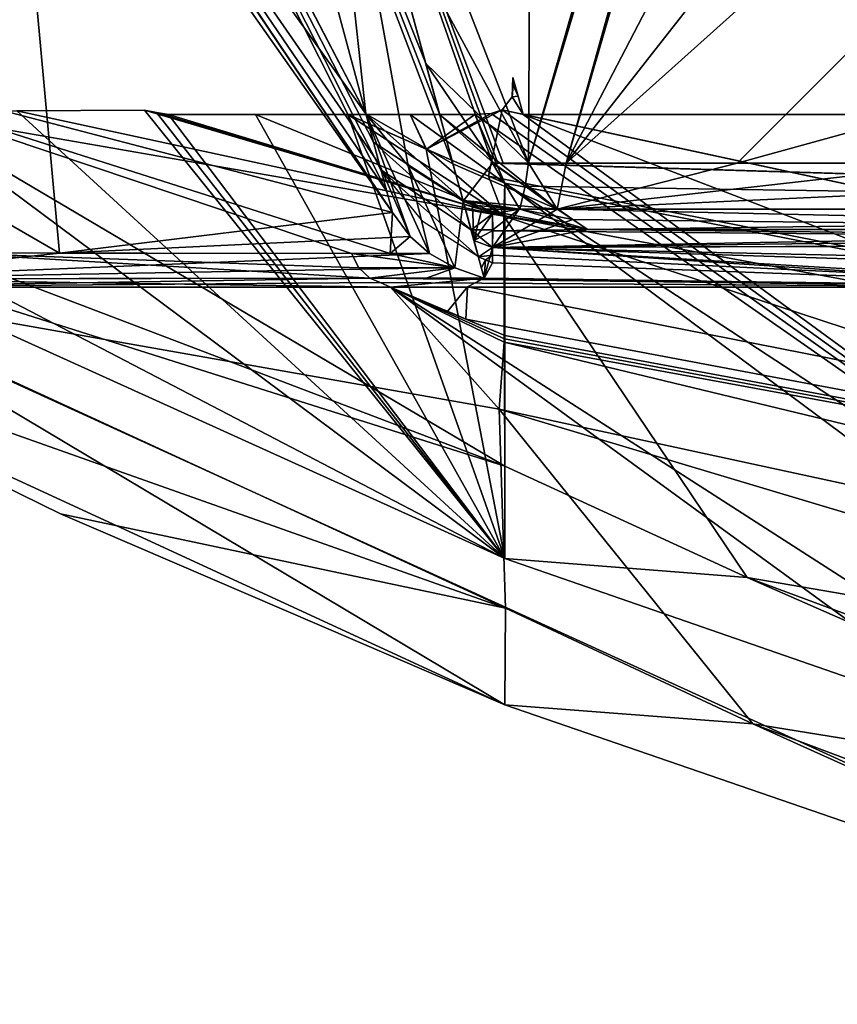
# Model space of a CAD drawing. Header units: millimetres. Extents: x -137 to 239, y -69 to 620.
# Tile 27 of 100: x -84 to -67, y 147 to 167. Entities that reach past the tile are written whole.
import ezdxf

# ---------------------------------------------------------------- set-up
doc = ezdxf.new("R2010")
doc.units = ezdxf.units.MM
doc.header["$LTSCALE"] = 65.185185
for name, color, linetype in [('1221', 7, 'CONTINUOUS'), ('1223', 7, 'CONTINUOUS'), ('582', 7, 'CONTINUOUS'), ('583', 7, 'CONTINUOUS'), ('584', 7, 'CONTINUOUS'), ('585', 7, 'CONTINUOUS'), ('586', 7, 'CONTINUOUS'), ('604', 7, 'CONTINUOUS'), ('605', 7, 'CONTINUOUS'), ('611', 7, 'CONTINUOUS'), ('612', 7, 'CONTINUOUS'), ('613', 7, 'CONTINUOUS'), ('614', 7, 'CONTINUOUS'), ('617', 7, 'CONTINUOUS'), ('637', 7, 'CONTINUOUS'), ('638', 7, 'CONTINUOUS'), ('645', 7, 'CONTINUOUS'), ('646', 7, 'CONTINUOUS'), ('649', 7, 'CONTINUOUS'), ('652', 7, 'CONTINUOUS'), ('653', 7, 'CONTINUOUS'), ('656', 7, 'CONTINUOUS'), ('657', 7, 'CONTINUOUS'), ('658', 7, 'CONTINUOUS'), ('662', 7, 'CONTINUOUS')]:
    doc.layers.add(name, color=color, linetype=linetype)

msp = doc.modelspace()

# ---------------------------------------------------------------- linework, layer by layer
at = {"layer": '1221', "color": 7, "linetype": 'Continuous'}
for points in [[(-87.864, 163.193, -18.163), (-74.306, 158.042, -26.327), (-86.678, 165.346, -35.895), (-87.864, 163.193, -18.163)], [(-86.678, 165.346, 35.895), (-74.309, 156.136, 0.032), (-87.864, 163.193, 18.163), (-86.678, 165.346, 35.895)], [(-86.678, 165.346, -35.895), (-74.326, 163.198, -50.274), (-84.38, 165.374, -41.127), (-86.678, 165.346, -35.895)], [(-84.38, 165.374, 41.127), (-74.309, 156.136, 0.032), (-86.678, 165.346, 35.895), (-84.38, 165.374, 41.127)], [(-74.306, 158.042, -26.327), (-74.326, 163.198, -50.274), (-86.678, 165.346, -35.895), (-74.306, 158.042, -26.327)], [(-84.38, 165.374, -41.127), (-74.326, 163.198, -50.274), (-81.747, 165.39, -46.198), (-84.38, 165.374, -41.127)], [(-81.747, 165.39, 46.198), (-74.309, 156.136, 0.032), (-84.38, 165.374, 41.127), (-81.747, 165.39, 46.198)], [(-81.747, 165.39, -46.198), (-74.326, 163.198, -50.274), (-81.501, 165.344, -46.459), (-81.747, 165.39, -46.198)], [(-81.501, 165.344, 46.459), (-74.309, 156.136, 0.032), (-81.747, 165.39, 46.198), (-81.501, 165.344, 46.459)], [(-81.501, 165.344, -46.459), (-74.326, 163.198, -50.274), (-81.254, 165.298, -46.719), (-81.501, 165.344, -46.459)], [(-81.254, 165.298, 46.719), (-74.309, 156.136, 0.032), (-81.501, 165.344, 46.459), (-81.254, 165.298, 46.719)], [(-81.254, 165.298, -46.719), (-74.326, 163.198, -50.274), (-79.457, 165.298, -49.714), (-81.254, 165.298, -46.719)], [(-79.457, 165.298, 49.714), (-74.309, 156.136, 0.032), (-81.254, 165.298, 46.719), (-79.457, 165.298, 49.714)], [(-79.457, 165.298, -49.714), (-74.326, 163.198, -50.274), (-77.55, 165.298, -52.64), (-79.457, 165.298, -49.714)], [(-77.55, 165.298, 52.64), (-74.309, 156.136, 0.032), (-79.457, 165.298, 49.714), (-77.55, 165.298, 52.64)], [(-77.55, 165.298, -52.64), (-74.326, 163.198, -50.274), (-75.924, 164.581, -52.64), (-77.55, 165.298, -52.64)], [(-75.93, 164.583, 52.64), (-74.309, 156.136, 0.032), (-77.55, 165.298, 52.64), (-75.93, 164.583, 52.64)], [(-74.31, 163.886, 52.64), (-74.309, 156.136, 0.032), (-75.93, 164.583, 52.64), (-74.31, 163.886, 52.64)], [(-75.924, 164.581, -52.64), (-74.326, 163.198, -50.274), (-74.648, 164.03, -52.64), (-75.924, 164.581, -52.64)], [(-74.326, 163.198, -50.274), (-74.31, 163.886, -52.64), (-74.648, 164.03, -52.64), (-74.326, 163.198, -50.274)], [(-88.271, 162.459), (-74.306, 158.042, -26.327), (-87.864, 163.193, -18.163), (-88.271, 162.459)], [(-87.864, 163.193, 18.163), (-74.309, 156.136, 0.032), (-88.271, 162.459), (-87.864, 163.193, 18.163)], [(-74.309, 156.136, 0.032), (-74.306, 158.042, -26.327), (-88.271, 162.459), (-74.309, 156.136, 0.032)]]:
    msp.add_3dface(points, dxfattribs=at)
at = {"layer": '1223', "color": 7, "linetype": 'Continuous'}
for points in [[(-74.141, 166.066, 59.613), (-74.036, 165.678, 58.611), (-74.16, 165.663, 58.409), (-74.141, 166.066, 59.613)], [(-74.139, 165.906, -59.15), (-74.121, 165.991, -59.421), (-74.141, 166.066, -59.613), (-74.139, 165.906, -59.15)], [(-74.139, 165.906, -59.15), (-74.159, 165.667, -58.422), (-74.036, 165.679, -58.614), (-74.139, 165.906, -59.15)], [(-74.121, 165.991, -59.421), (-74.139, 165.906, -59.15), (-74.036, 165.679, -58.614), (-74.121, 165.991, -59.421)], [(-74.159, 165.667, -58.422), (-74.362, 165.393, -57.343), (-73.932, 165.298, -57.611), (-74.159, 165.667, -58.422)], [(-74.16, 165.663, 58.409), (-73.932, 165.298, 57.611), (-74.362, 165.393, 57.343), (-74.16, 165.663, 58.409)], [(-74.036, 165.678, 58.611), (-73.932, 165.298, 57.611), (-74.16, 165.663, 58.409), (-74.036, 165.678, 58.611)], [(-74.036, 165.679, -58.614), (-74.159, 165.667, -58.422), (-73.932, 165.298, -57.611), (-74.036, 165.679, -58.614)], [(-75.93, 164.583, 52.64), (-77.55, 165.298, 52.64), (-76.263, 165.298, 54.488), (-75.93, 164.583, 52.64)], [(-77.55, 165.298, -52.64), (-75.924, 164.581, -52.64), (-76.259, 165.298, -54.494), (-77.55, 165.298, -52.64)], [(-74.31, 163.886, 52.64), (-75.93, 164.583, 52.64), (-76.263, 165.298, 54.488), (-74.31, 163.886, 52.64)], [(-74.93, 165.298, 56.306), (-74.31, 163.886, 52.64), (-76.263, 165.298, 54.488), (-74.93, 165.298, 56.306)], [(-76.259, 165.298, -54.494), (-75.924, 164.581, -52.64), (-74.93, 165.298, -56.306), (-76.259, 165.298, -54.494)], [(-75.924, 164.581, -52.64), (-74.648, 164.03, -52.64), (-74.362, 165.393, -57.343), (-75.924, 164.581, -52.64)], [(-74.592, 165.322, -56.828), (-75.924, 164.581, -52.64), (-74.362, 165.393, -57.343), (-74.592, 165.322, -56.828)], [(-74.93, 165.298, -56.306), (-75.924, 164.581, -52.64), (-74.592, 165.322, -56.828), (-74.93, 165.298, -56.306)], [(-74.591, 165.322, 56.828), (-52.107, 149.359, 16.878), (-74.93, 165.298, 56.306), (-74.591, 165.322, 56.828)], [(-52.107, 149.359, 16.878), (-74.31, 163.886, 52.64), (-74.93, 165.298, 56.306), (-52.107, 149.359, 16.878)], [(-74.362, 165.393, -57.343), (-74.648, 164.03, -52.64), (0, 149.359, -54.773), (-74.362, 165.393, -57.343)], [(-74.362, 165.393, 57.343), (-52.107, 149.359, 16.878), (-74.591, 165.322, 56.828), (-74.362, 165.393, 57.343)], [(-73.932, 165.298, -57.611), (-74.362, 165.393, -57.343), (0, 149.359, -54.773), (-73.932, 165.298, -57.611)], [(-73.932, 165.298, 57.611), (-52.107, 149.359, 16.878), (-74.362, 165.393, 57.343), (-73.932, 165.298, 57.611)], [(-57.431, 165.305, -74.087), (-73.932, 165.298, -57.611), (0, 149.359, -54.773), (-57.431, 165.305, -74.087)], [(-32.336, 149.359, 44.209), (-52.107, 149.359, 16.878), (-73.932, 165.298, 57.611), (-32.336, 149.359, 44.209)], [(-41.233, 165.298, 84.171), (-32.336, 149.359, 44.209), (-73.932, 165.298, 57.611), (-41.233, 165.298, 84.171)], [(-74.648, 164.03, -52.64), (-74.31, 163.886, -52.64), (0, 149.359, -54.773), (-74.648, 164.03, -52.64)], [(-74.31, 163.886, -52.64), (-74.326, 163.198, -50.274), (0, 149.359, -54.773), (-74.31, 163.886, -52.64)], [(-74.309, 156.136, 0.032), (-74.31, 163.886, 52.64), (-54.769, 149.359, -0.573), (-74.309, 156.136, 0.032)], [(-54.769, 149.359, -0.573), (-74.31, 163.886, 52.64), (-52.107, 149.359, 16.878), (-54.769, 149.359, -0.573)], [(-74.326, 163.198, -50.274), (-74.306, 158.042, -26.327), (-69.303, 155.742, -23.973), (-74.326, 163.198, -50.274)], [(0, 149.359, -54.773), (-74.326, 163.198, -50.274), (-32.132, 149.359, -44.357), (0, 149.359, -54.773)], [(-32.132, 149.359, -44.357), (-74.326, 163.198, -50.274), (-69.303, 155.742, -23.973), (-32.132, 149.359, -44.357)], [(-74.306, 158.042, -26.327), (-74.309, 156.136, 0.032), (-69.303, 155.742, -23.973), (-74.306, 158.042, -26.327)], [(-74.309, 156.136, 0.032), (-54.769, 149.359, -0.573), (-69.303, 155.742, -23.973), (-74.309, 156.136, 0.032)], [(-52.083, 149.359, -16.953), (-32.132, 149.359, -44.357), (-69.303, 155.742, -23.973), (-52.083, 149.359, -16.953)], [(-54.769, 149.359, -0.573), (-52.083, 149.359, -16.953), (-69.303, 155.742, -23.973), (-54.769, 149.359, -0.573)]]:
    msp.add_3dface(points, dxfattribs=at)
at = {"layer": '582', "color": 7, "linetype": 'Continuous'}
for points in [[(-62.356, 202.568, -132.486), (-73.819, 164.299, -64.033), (-62.604, 202.608, -132.41), (-62.356, 202.568, -132.486)], [(-62.604, 202.608, -132.41), (-73.819, 164.299, -64.033), (-62.803, 202.579, -132.286), (-62.604, 202.608, -132.41)], [(-62.803, 202.579, -132.286), (-73.819, 164.299, -64.033), (-73.635, 198.609, -122.165), (-62.803, 202.579, -132.286)], [(-73.041, 164.298, -64.916), (-73.819, 164.299, -64.033), (-62.356, 202.568, -132.486), (-73.041, 164.298, -64.916)], [(-62.174, 202.503, -132.505), (-73.041, 164.298, -64.916), (-62.356, 202.568, -132.486), (-62.174, 202.503, -132.505)], [(-61.962, 202.416, -132.514), (-73.041, 164.298, -64.916), (-62.174, 202.503, -132.505), (-61.962, 202.416, -132.514)], [(-54.729, 199.485, -132.65), (-73.041, 164.298, -64.916), (-61.962, 202.416, -132.514), (-54.729, 199.485, -132.65)], [(-47.403, 196.97, -132.805), (-73.041, 164.298, -64.916), (-54.729, 199.485, -132.65), (-47.403, 196.97, -132.805)], [(-73.635, 198.609, -122.165), (-73.819, 164.299, -64.033), (-79.02, 177.659, -88.257), (-73.635, 198.609, -122.165)], [(-39.307, 194.53, -132.82), (-73.041, 164.298, -64.916), (-47.403, 196.97, -132.805), (-39.307, 194.53, -132.82)], [(-69.512, 164.294, -68.67), (-73.041, 164.298, -64.916), (-39.307, 194.53, -132.82), (-69.512, 164.294, -68.67)], [(-13.337, 179.785, -120.567), (-69.512, 164.294, -68.67), (-39.307, 194.53, -132.82), (-13.337, 179.785, -120.567)], [(-64.852, 164.297, -73.095), (-69.512, 164.294, -68.67), (-13.337, 179.785, -120.567), (-64.852, 164.297, -73.095)], [(-79.02, 177.659, -88.257), (-73.819, 164.299, -64.033), (-76.968, 170.123, -74.994), (-79.02, 177.659, -88.257)], [(-76.968, 170.123, -74.994), (-73.819, 164.299, -64.033), (-75.941, 166.353, -67.044), (-76.968, 170.123, -74.994)], [(-73.819, 164.299, -64.033), (-74.541, 164.298, -63.188), (-75.941, 166.353, -67.044), (-73.819, 164.299, -64.033)], [(-75.941, 166.353, -67.044), (-74.541, 164.298, -63.188), (-75.652, 165.293, -64.593), (-75.941, 166.353, -67.044)], [(-74.541, 164.298, -63.188), (-73.231, 163.347, -62.077), (-75.652, 165.293, -64.593), (-74.541, 164.298, -63.188)], [(-75.652, 165.293, -64.593), (-73.231, 163.347, -62.077), (-75.383, 164.282, -62.135), (-75.652, 165.293, -64.593)], [(-75.383, 164.282, -62.135), (-73.231, 163.347, -62.077), (-75.166, 163.523, -60.232), (-75.383, 164.282, -62.135)], [(-73.887, 163.821, -62.633), (-73.231, 163.347, -62.077), (-74.541, 164.298, -63.188), (-73.887, 163.821, -62.633)], [(-75.166, 163.523, -60.232), (-73.231, 163.347, -62.077), (-74.014, 163.347, -61.141), (-75.166, 163.523, -60.232)], [(-75.004, 162.921, -58.658), (-75.166, 163.523, -60.232), (-74.56, 163.253, -60.2), (-75.004, 162.921, -58.658)], [(-74.56, 163.253, -60.2), (-75.166, 163.523, -60.232), (-74.782, 163.347, -60.2), (-74.56, 163.253, -60.2)], [(-74.782, 163.347, -60.2), (-75.166, 163.523, -60.232), (-74.014, 163.347, -61.141), (-74.782, 163.347, -60.2)], [(-74.559, 162.918, -59.216), (-75.004, 162.921, -58.658), (-74.56, 163.253, -60.2), (-74.559, 162.918, -59.216)], [(-74.853, 162.364, -57.16), (-75.004, 162.921, -58.658), (-74.56, 162.556, -58.127), (-74.853, 162.364, -57.16)], [(-74.56, 162.556, -58.127), (-75.004, 162.921, -58.658), (-74.559, 162.918, -59.216), (-74.56, 162.556, -58.127)], [(-74.56, 162.397, -57.643), (-74.853, 162.364, -57.16), (-74.56, 162.556, -58.127), (-74.56, 162.397, -57.643)], [(-74.707, 162.302, -57.16), (-74.853, 162.364, -57.16), (-74.56, 162.397, -57.643), (-74.707, 162.302, -57.16)], [(-74.56, 162.24, -57.16), (-74.707, 162.302, -57.16), (-74.56, 162.397, -57.643), (-74.56, 162.24, -57.16)]]:
    msp.add_3dface(points, dxfattribs=at)
at = {"layer": '583', "color": 7, "linetype": 'Continuous'}
for points in [[(-62.803, 202.579, 132.286), (-73.283, 198.746, 122.533), (-31.561, 164.298, 92.482), (-62.803, 202.579, 132.286)], [(-73.283, 198.746, 122.533), (-82.307, 194.97, 111.975), (-54.901, 164.298, 80.84), (-73.283, 198.746, 122.533)], [(-31.561, 164.298, 92.482), (-73.283, 198.746, 122.533), (-54.901, 164.298, 80.84), (-31.561, 164.298, 92.482)], [(-82.307, 194.97, 111.975), (-83.007, 194.542, 110.903), (-54.901, 164.298, 80.84), (-82.307, 194.97, 111.975)], [(-83.007, 194.542, 110.903), (-83.556, 193.952, 109.715), (-54.901, 164.298, 80.84), (-83.007, 194.542, 110.903)], [(-83.556, 193.952, 109.715), (-78.188, 174.607, 83.229), (-54.901, 164.298, 80.84), (-83.556, 193.952, 109.715)], [(-78.188, 174.607, 83.229), (-75.167, 163.512, 60.2), (-74.564, 164.298, 63.161), (-78.188, 174.607, 83.229)], [(-54.901, 164.298, 80.84), (-78.188, 174.607, 83.229), (-74.34, 164.298, 63.425), (-54.901, 164.298, 80.84)], [(-74.34, 164.298, 63.425), (-78.188, 174.607, 83.229), (-74.452, 164.298, 63.293), (-74.34, 164.298, 63.425)], [(-74.452, 164.298, 63.293), (-78.188, 174.607, 83.229), (-74.564, 164.298, 63.161), (-74.452, 164.298, 63.293)], [(-74.564, 164.298, 63.161), (-75.167, 163.512, 60.2), (-74.001, 163.347, 61.158), (-74.564, 164.298, 63.161)], [(-73.887, 163.821, 62.633), (-74.564, 164.298, 63.161), (-74.001, 163.347, 61.158), (-73.887, 163.821, 62.633)], [(-73.208, 163.347, 62.104), (-73.887, 163.821, 62.633), (-74.001, 163.347, 61.158), (-73.208, 163.347, 62.104)], [(-75.167, 163.512, 60.2), (-74.974, 163.429, 60.2), (-74.001, 163.347, 61.158), (-75.167, 163.512, 60.2)], [(-74.974, 163.429, 60.2), (-74.782, 163.347, 60.2), (-74.001, 163.347, 61.158), (-74.974, 163.429, 60.2)]]:
    msp.add_3dface(points, dxfattribs=at)
at = {"layer": '584', "color": 7, "linetype": 'Continuous'}
for points in [[(-75.167, 163.512, 60.2), (-74.946, 162.702, 58.075), (-74.974, 163.429, 60.2), (-75.167, 163.512, 60.2)], [(-74.974, 163.429, 60.2), (-74.946, 162.702, 58.075), (-74.782, 163.347, 60.2), (-74.974, 163.429, 60.2)], [(-74.782, 163.347, 60.2), (-74.946, 162.702, 58.075), (-74.56, 163.253, 60.2), (-74.782, 163.347, 60.2)], [(-74.56, 163.253, 60.2), (-74.946, 162.702, 58.075), (-74.56, 162.901, 59.164), (-74.56, 163.253, 60.2)], [(-74.56, 162.901, 59.164), (-74.946, 162.702, 58.075), (-74.56, 162.555, 58.126), (-74.56, 162.901, 59.164)], [(-74.946, 162.702, 58.075), (-74.733, 161.922, 55.94), (-74.56, 162.555, 58.126), (-74.946, 162.702, 58.075)], [(-46.335, 162.65, 82.609), (-74.56, 162.555, 58.126), (-38.171, 161.74, 84.81), (-46.335, 162.65, 82.609)], [(-74.56, 162.555, 58.126), (-74.733, 161.922, 55.94), (-62.204, 161.738, 69.136), (-74.56, 162.555, 58.126)], [(-38.171, 161.74, 84.81), (-74.56, 162.555, 58.126), (-48.916, 161.739, 79.1), (-38.171, 161.74, 84.81)], [(-48.916, 161.739, 79.1), (-74.56, 162.555, 58.126), (-62.204, 161.738, 69.136), (-48.916, 161.739, 79.1)], [(-75.932, 161.923, 54.303), (-77.095, 161.923, 52.64), (-62.204, 161.738, 69.136), (-75.932, 161.923, 54.303)], [(-62.204, 161.738, 69.136), (-77.095, 161.923, 52.64), (-76.882, 161.831, 52.64), (-62.204, 161.738, 69.136)], [(-76.67, 161.739, 52.64), (-62.204, 161.738, 69.136), (-76.882, 161.831, 52.64), (-76.67, 161.739, 52.64)], [(-74.733, 161.922, 55.94), (-75.932, 161.923, 54.303), (-62.204, 161.738, 69.136), (-74.733, 161.922, 55.94)]]:
    msp.add_3dface(points, dxfattribs=at)
at = {"layer": '585', "color": 7, "linetype": 'Continuous'}
for points in [[(-74.56, 162.556, -58.127), (-41.67, 162.654, -85.066), (-60.946, 161.738, -70.248), (-74.56, 162.556, -58.127)], [(-74.56, 162.397, -57.643), (-74.56, 162.556, -58.127), (-60.946, 161.738, -70.248), (-74.56, 162.397, -57.643)], [(-74.56, 162.24, -57.16), (-74.56, 162.397, -57.643), (-60.946, 161.738, -70.248), (-74.56, 162.24, -57.16)], [(-74.853, 162.364, -57.16), (-74.707, 162.302, -57.16), (-74.793, 162.142, -56.551), (-74.853, 162.364, -57.16)], [(-74.707, 162.302, -57.16), (-74.733, 161.922, -55.94), (-74.793, 162.142, -56.551), (-74.707, 162.302, -57.16)], [(-74.707, 162.302, -57.16), (-74.56, 162.24, -57.16), (-74.733, 161.922, -55.94), (-74.707, 162.302, -57.16)], [(-74.733, 161.922, -55.94), (-74.56, 162.24, -57.16), (-60.946, 161.738, -70.248), (-74.733, 161.922, -55.94)], [(-88.688, 161.739, -27.997), (-88.491, 161.91, -29.65), (-76.67, 161.739, -52.64), (-88.688, 161.739, -27.997)], [(-88.491, 161.91, -29.65), (-74.733, 161.922, -55.94), (-76.67, 161.739, -52.64), (-88.491, 161.91, -29.65)], [(-76.67, 161.739, -52.64), (-74.733, 161.922, -55.94), (-75.077, 161.74, -54.894), (-76.67, 161.739, -52.64)], [(-75.077, 161.74, -54.894), (-74.733, 161.922, -55.94), (-60.946, 161.738, -70.248), (-75.077, 161.74, -54.894)]]:
    msp.add_3dface(points, dxfattribs=at)
at = {"layer": '586', "color": 7, "linetype": 'Continuous'}
for points in [[(-93.002, 161.739), (-88.688, 161.739, -27.997), (-74.293, 155.11, -27.18), (-93.002, 161.739)], [(-93.002, 161.739), (-74.293, 155.11, -27.18), (-83.482, 157.057, 0), (-93.002, 161.739)], [(-88.688, 161.739, -27.997), (-76.67, 161.739, -52.64), (-74.427, 159.218, -47.021), (-88.688, 161.739, -27.997)], [(-88.688, 161.739, -27.997), (-74.427, 159.218, -47.021), (-74.293, 155.11, -27.18), (-88.688, 161.739, -27.997)], [(-76.67, 161.739, -52.64), (-74.32, 160.603, -52.176), (-74.427, 159.218, -47.021), (-76.67, 161.739, -52.64)], [(-74.32, 160.603, -52.176), (-76.67, 161.739, -52.64), (-74.314, 160.669, -52.408), (-74.32, 160.603, -52.176)], [(-76.67, 161.739, -52.64), (-75.113, 161.073, -52.64), (-74.31, 160.735, -52.64), (-76.67, 161.739, -52.64)], [(-75.113, 161.073, -52.64), (-76.67, 161.739, -52.64), (-75.492, 161.233, -52.64), (-75.113, 161.073, -52.64)], [(-76.67, 161.739, -52.64), (-74.31, 160.735, -52.64), (-74.314, 160.669, -52.408), (-76.67, 161.739, -52.64)], [(-74.293, 155.11, -27.18), (-74.31, 153.117), (-83.482, 157.057, 0), (-74.293, 155.11, -27.18)]]:
    msp.add_3dface(points, dxfattribs=at)
at = {"layer": '604', "color": 7, "linetype": 'Continuous'}
for points in [[(-89.658, 189.281, -78.576), (-76.747, 163.712, -55.93), (-90.793, 184.335, -52.64), (-89.658, 189.281, -78.576)], [(-76.868, 164.16, -57.16), (-76.747, 163.712, -55.93), (-89.658, 189.281, -78.576), (-76.868, 164.16, -57.16)], [(-77.021, 164.729, -58.682), (-76.868, 164.16, -57.16), (-89.658, 189.281, -78.576), (-77.021, 164.729, -58.682)], [(-77.179, 165.313, -60.2), (-77.021, 164.729, -58.682), (-89.658, 189.281, -78.576), (-77.179, 165.313, -60.2)], [(-80.556, 177.858, -85.537), (-77.179, 165.313, -60.2), (-89.658, 189.281, -78.576), (-80.556, 177.858, -85.537)], [(-76.629, 163.275, -54.698), (-84.549, 175.046, -50.111), (-90.793, 184.335, -52.64), (-76.629, 163.275, -54.698)], [(-76.747, 163.712, -55.93), (-76.629, 163.275, -54.698), (-90.793, 184.335, -52.64), (-76.747, 163.712, -55.93)]]:
    msp.add_3dface(points, dxfattribs=at)
at = {"layer": '605', "color": 7, "linetype": 'Continuous'}
for points in [[(-76.968, 170.123, -74.994), (-75.941, 166.353, -67.044), (-80.556, 177.858, -85.537), (-76.968, 170.123, -74.994)], [(-75.941, 166.353, -67.044), (-75.652, 165.293, -64.593), (-80.556, 177.858, -85.537), (-75.941, 166.353, -67.044)], [(-75.652, 165.293, -64.593), (-75.383, 164.282, -62.135), (-80.556, 177.858, -85.537), (-75.652, 165.293, -64.593)], [(-75.383, 164.282, -62.135), (-77.179, 165.313, -60.2), (-80.556, 177.858, -85.537), (-75.383, 164.282, -62.135)], [(-75.383, 164.282, -62.135), (-75.166, 163.523, -60.232), (-77.179, 165.313, -60.2), (-75.383, 164.282, -62.135)], [(-75.166, 163.523, -60.232), (-77.021, 164.729, -58.682), (-77.179, 165.313, -60.2), (-75.166, 163.523, -60.232)], [(-75.166, 163.523, -60.232), (-75.004, 162.921, -58.658), (-77.021, 164.729, -58.682), (-75.166, 163.523, -60.232)], [(-75.004, 162.921, -58.658), (-76.868, 164.16, -57.16), (-77.021, 164.729, -58.682), (-75.004, 162.921, -58.658)], [(-75.004, 162.921, -58.658), (-74.853, 162.364, -57.16), (-76.868, 164.16, -57.16), (-75.004, 162.921, -58.658)], [(-76.868, 164.16, -57.16), (-74.853, 162.364, -57.16), (-75.992, 163.087, -57.16), (-76.868, 164.16, -57.16)]]:
    msp.add_3dface(points, dxfattribs=at)
at = {"layer": '611', "color": 7, "linetype": 'Continuous'}
for points in [[(-81.723, 182.197, 92.28), (-77.179, 165.313, 60.2), (-78.188, 174.607, 83.229), (-81.723, 182.197, 92.28)], [(-76.301, 164.237, 60.2), (-75.167, 163.512, 60.2), (-78.188, 174.607, 83.229), (-76.301, 164.237, 60.2)], [(-77.179, 165.313, 60.2), (-76.301, 164.237, 60.2), (-78.188, 174.607, 83.229), (-77.179, 165.313, 60.2)]]:
    msp.add_3dface(points, dxfattribs=at)
at = {"layer": '612', "color": 7, "linetype": 'Continuous'}
for points in [[(-74.56, 163.253, -60.2), (-74.782, 163.347, -60.2), (-74.014, 163.347, -61.141), (-74.56, 163.253, -60.2)], [(-73.231, 163.347, -62.077), (-74.56, 162.556, -58.127), (-74.014, 163.347, -61.141), (-73.231, 163.347, -62.077)], [(-74.56, 162.556, -58.127), (-73.231, 163.347, -62.077), (-72.904, 163.136, -61.864), (-74.56, 162.556, -58.127)], [(-74.56, 162.556, -58.127), (-74.559, 162.918, -59.216), (-74.014, 163.347, -61.141), (-74.56, 162.556, -58.127)], [(-74.559, 162.918, -59.216), (-74.56, 163.253, -60.2), (-74.014, 163.347, -61.141), (-74.559, 162.918, -59.216)], [(-72.597, 162.926, -61.628), (-74.56, 162.556, -58.127), (-72.904, 163.136, -61.864), (-72.597, 162.926, -61.628)], [(-41.67, 162.654, -85.066), (-74.56, 162.556, -58.127), (-44.228, 162.929, -84.339), (-41.67, 162.654, -85.066)], [(-44.228, 162.929, -84.339), (-74.56, 162.556, -58.127), (-54.664, 162.926, -77.975), (-44.228, 162.929, -84.339)], [(-54.664, 162.926, -77.975), (-74.56, 162.556, -58.127), (-72.597, 162.926, -61.628), (-54.664, 162.926, -77.975)]]:
    msp.add_3dface(points, dxfattribs=at)
at = {"layer": '613', "color": 7, "linetype": 'Continuous'}
for points in [[(-74.001, 163.347, 61.158), (-74.782, 163.347, 60.2), (-72.597, 162.926, 61.628), (-74.001, 163.347, 61.158)], [(-74.782, 163.347, 60.2), (-74.56, 163.253, 60.2), (-72.597, 162.926, 61.628), (-74.782, 163.347, 60.2)], [(-74.56, 163.253, 60.2), (-74.56, 162.901, 59.164), (-72.597, 162.926, 61.628), (-74.56, 163.253, 60.2)], [(-73.208, 163.347, 62.104), (-74.001, 163.347, 61.158), (-72.903, 163.136, 61.865), (-73.208, 163.347, 62.104)], [(-72.903, 163.136, 61.865), (-74.001, 163.347, 61.158), (-72.597, 162.926, 61.628), (-72.903, 163.136, 61.865)], [(-74.56, 162.901, 59.164), (-46.335, 162.65, 82.609), (-72.597, 162.926, 61.628), (-74.56, 162.901, 59.164)], [(-74.56, 162.901, 59.164), (-74.56, 162.555, 58.126), (-46.335, 162.65, 82.609), (-74.56, 162.901, 59.164)], [(-72.597, 162.926, 61.628), (-46.335, 162.65, 82.609), (-54.298, 162.926, 78.231), (-72.597, 162.926, 61.628)]]:
    msp.add_3dface(points, dxfattribs=at)
at = {"layer": '614', "color": 7, "linetype": 'Continuous'}
for points in [[(-88.762, 161.739, 27.762), (-77.095, 161.923, 52.64), (-89.109, 161.907, 27.721), (-88.762, 161.739, 27.762)], [(-76.882, 161.831, 52.64), (-77.095, 161.923, 52.64), (-88.762, 161.739, 27.762), (-76.882, 161.831, 52.64)], [(-76.67, 161.739, 52.64), (-76.882, 161.831, 52.64), (-88.762, 161.739, 27.762), (-76.67, 161.739, 52.64)]]:
    msp.add_3dface(points, dxfattribs=at)
at = {"layer": '617', "color": 7, "linetype": 'Continuous'}
for points in [[(-74.31, 153.117), (-93.002, 161.739), (-83.482, 157.057, 0), (-74.31, 153.117)], [(-93.002, 161.739), (-74.31, 153.117), (-88.762, 161.739, 27.762), (-93.002, 161.739)], [(-56.353, 146.932, -3.345), (-76.67, 161.739, 52.64), (-88.762, 161.739, 27.762), (-56.353, 146.932, -3.345)], [(-74.31, 153.117), (-56.353, 146.932, -3.345), (-88.762, 161.739, 27.762), (-74.31, 153.117)], [(-76.67, 161.739, -52.64), (-75.077, 161.74, -54.894), (-75.492, 161.233, -52.64), (-76.67, 161.739, -52.64)], [(-62.204, 161.738, 69.136), (-76.67, 161.739, 52.64), (-53.638, 146.933, 17.605), (-62.204, 161.738, 69.136)], [(-76.67, 161.739, 52.64), (-56.353, 146.932, -3.345), (-53.638, 146.933, 17.605), (-76.67, 161.739, 52.64)], [(-75.077, 161.74, -54.894), (-75.113, 161.073, -52.64), (-75.492, 161.233, -52.64), (-75.077, 161.74, -54.894)], [(-75.077, 161.74, -54.894), (0, 146.933, -56.453), (-75.113, 161.073, -52.64), (-75.077, 161.74, -54.894)], [(-75.077, 161.74, -54.894), (-60.946, 161.738, -70.248), (0, 146.933, -56.453), (-75.077, 161.74, -54.894)], [(-75.113, 161.073, -52.64), (0, 146.933, -56.453), (-74.31, 160.735, -52.64), (-75.113, 161.073, -52.64)], [(-74.427, 159.218, -47.021), (-74.32, 160.603, -52.176), (-17.66, 146.933, -53.621), (-74.427, 159.218, -47.021)], [(0, 146.933, -56.453), (-74.32, 160.603, -52.176), (-74.314, 160.669, -52.408), (0, 146.933, -56.453)], [(-74.32, 160.603, -52.176), (0, 146.933, -56.453), (-17.66, 146.933, -53.621), (-74.32, 160.603, -52.176)], [(-74.31, 160.735, -52.64), (0, 146.933, -56.453), (-74.314, 160.669, -52.408), (-74.31, 160.735, -52.64)], [(-69.188, 152.725, -24.268), (-74.427, 159.218, -47.021), (-33.382, 146.933, -45.526), (-69.188, 152.725, -24.268)], [(-74.427, 159.218, -47.021), (-69.188, 152.725, -24.268), (-74.293, 155.11, -27.18), (-74.427, 159.218, -47.021)], [(-33.382, 146.933, -45.526), (-74.427, 159.218, -47.021), (-17.66, 146.933, -53.621), (-33.382, 146.933, -45.526)], [(-74.293, 155.11, -27.18), (-69.188, 152.725, -24.268), (-74.31, 153.117), (-74.293, 155.11, -27.18)], [(-69.188, 152.725, -24.268), (-56.353, 146.932, -3.345), (-74.31, 153.117), (-69.188, 152.725, -24.268)], [(-56.353, 146.932, -3.345), (-69.188, 152.725, -24.268), (-53.76, 146.933, -17.228), (-56.353, 146.932, -3.345)], [(-53.76, 146.933, -17.228), (-69.188, 152.725, -24.268), (-33.382, 146.933, -45.526), (-53.76, 146.933, -17.228)]]:
    msp.add_3dface(points, dxfattribs=at)
at = {"layer": '637', "color": 7, "linetype": 'Continuous'}
for points in [[(-84.674, 175.211, -50.001), (-83.503, 162.435, -42.752), (-91.837, 167.254, -25.629), (-84.674, 175.211, -50.001)], [(-76.629, 163.275, -54.698), (-83.503, 162.435, -42.752), (-84.674, 175.211, -50.001), (-76.629, 163.275, -54.698)], [(-84.549, 175.046, -50.111), (-76.629, 163.275, -54.698), (-84.674, 175.211, -50.001), (-84.549, 175.046, -50.111)], [(-83.503, 162.435, -42.752), (-89.659, 162.472, -27.568), (-91.837, 167.254, -25.629), (-83.503, 162.435, -42.752)], [(-76.264, 162.782, -54.871), (-83.503, 162.435, -42.752), (-76.629, 163.275, -54.698), (-76.264, 162.782, -54.871)], [(-75.864, 162.434, -55.184), (-83.503, 162.435, -42.752), (-76.264, 162.782, -54.871), (-75.864, 162.434, -55.184)]]:
    msp.add_3dface(points, dxfattribs=at)
at = {"layer": '638', "color": 7, "linetype": 'Continuous'}
for points in [[(-84.55, 175.046, 50.11), (-91.839, 167.255, 25.622), (-76.629, 163.275, 54.698), (-84.55, 175.046, 50.11)], [(-77.475, 162.432, 52.9), (-76.678, 162.433, 54.048), (-91.839, 167.255, 25.622), (-77.475, 162.432, 52.9)], [(-91.839, 167.255, 25.622), (-76.678, 162.433, 54.048), (-76.629, 163.275, 54.698), (-91.839, 167.255, 25.622)], [(-85.912, 162.444, 37.675), (-77.475, 162.432, 52.9), (-91.839, 167.255, 25.622), (-85.912, 162.444, 37.675)], [(-76.629, 163.275, 54.698), (-76.678, 162.433, 54.048), (-76.264, 162.782, 54.871), (-76.629, 163.275, 54.698)], [(-76.678, 162.433, 54.048), (-75.864, 162.434, 55.184), (-76.264, 162.782, 54.871), (-76.678, 162.433, 54.048)]]:
    msp.add_3dface(points, dxfattribs=at)
at = {"layer": '645', "color": 7, "linetype": 'Continuous'}
for points in [[(-90.793, 184.336, 52.64), (-77.179, 165.313, 60.2), (-89.673, 189.225, 78.329), (-90.793, 184.336, 52.64)], [(-77.179, 165.313, 60.2), (-81.723, 182.197, 92.28), (-89.673, 189.225, 78.329), (-77.179, 165.313, 60.2)], [(-90.957, 183.635, 47.525), (-76.629, 163.275, 54.698), (-90.793, 184.336, 52.64), (-90.957, 183.635, 47.525)], [(-76.629, 163.275, 54.698), (-76.897, 164.268, 57.455), (-90.793, 184.336, 52.64), (-76.629, 163.275, 54.698)], [(-76.897, 164.268, 57.455), (-77.179, 165.313, 60.2), (-90.793, 184.336, 52.64), (-76.897, 164.268, 57.455)], [(-84.55, 175.046, 50.11), (-76.629, 163.275, 54.698), (-90.957, 183.635, 47.525), (-84.55, 175.046, 50.11)]]:
    msp.add_3dface(points, dxfattribs=at)
at = {"layer": '646', "color": 7, "linetype": 'Continuous'}
for points in [[(-76.264, 162.782, 54.871), (-75.864, 162.434, 55.184), (-77.179, 165.313, 60.2), (-76.264, 162.782, 54.871)], [(-77.179, 165.313, 60.2), (-75.864, 162.434, 55.184), (-76.301, 164.237, 60.2), (-77.179, 165.313, 60.2)], [(-76.897, 164.268, 57.455), (-76.264, 162.782, 54.871), (-77.179, 165.313, 60.2), (-76.897, 164.268, 57.455)], [(-76.629, 163.275, 54.698), (-76.264, 162.782, 54.871), (-76.897, 164.268, 57.455), (-76.629, 163.275, 54.698)], [(-75.864, 162.434, 55.184), (-75.34, 162.138, 55.587), (-76.301, 164.237, 60.2), (-75.864, 162.434, 55.184)], [(-75.34, 162.138, 55.587), (-75.167, 163.512, 60.2), (-76.301, 164.237, 60.2), (-75.34, 162.138, 55.587)], [(-75.34, 162.138, 55.587), (-74.733, 161.922, 55.94), (-75.167, 163.512, 60.2), (-75.34, 162.138, 55.587)], [(-74.733, 161.922, 55.94), (-74.946, 162.702, 58.075), (-75.167, 163.512, 60.2), (-74.733, 161.922, 55.94)]]:
    msp.add_3dface(points, dxfattribs=at)
at = {"layer": '649', "color": 7, "linetype": 'Continuous'}
for points in [[(-73.887, 163.821, -62.633), (-74.541, 164.298, -63.188), (-73.819, 164.299, -64.033), (-73.887, 163.821, -62.633)], [(-73.231, 163.347, -62.077), (-73.887, 163.821, -62.633), (-73.819, 164.299, -64.033), (-73.231, 163.347, -62.077)], [(-73.231, 163.347, -62.077), (-73.819, 164.299, -64.033), (-73.041, 164.298, -64.916), (-73.231, 163.347, -62.077)], [(-73.231, 163.347, -62.077), (-73.041, 164.298, -64.916), (-69.512, 164.294, -68.67), (-73.231, 163.347, -62.077)], [(-73.231, 163.347, -62.077), (-69.512, 164.294, -68.67), (-64.852, 164.297, -73.095), (-73.231, 163.347, -62.077)], [(-73.231, 163.347, -62.077), (-64.852, 164.297, -73.095), (-52.581, 164.296, -82.363), (-73.231, 163.347, -62.077)], [(-73.231, 163.347, -62.077), (-52.581, 164.296, -82.363), (-40.345, 163.347, -87.113), (-73.231, 163.347, -62.077)]]:
    msp.add_3dface(points, dxfattribs=at)
at = {"layer": '652', "color": 7, "linetype": 'Continuous'}
for points in [[(-74.452, 164.298, 63.293), (-74.564, 164.298, 63.161), (-43.059, 163.347, 85.803), (-74.452, 164.298, 63.293)], [(-74.564, 164.298, 63.161), (-73.887, 163.821, 62.633), (-43.059, 163.347, 85.803), (-74.564, 164.298, 63.161)], [(-74.34, 164.298, 63.425), (-74.452, 164.298, 63.293), (-43.059, 163.347, 85.803), (-74.34, 164.298, 63.425)], [(-54.901, 164.298, 80.84), (-74.34, 164.298, 63.425), (-43.059, 163.347, 85.803), (-54.901, 164.298, 80.84)], [(-73.887, 163.821, 62.633), (-73.208, 163.347, 62.104), (-43.059, 163.347, 85.803), (-73.887, 163.821, 62.633)]]:
    msp.add_3dface(points, dxfattribs=at)
at = {"layer": '653', "color": 7, "linetype": 'Continuous'}
for points in [[(-73.231, 163.347, -62.077), (-72.597, 162.926, -61.628), (-72.904, 163.136, -61.864), (-73.231, 163.347, -62.077)], [(-72.597, 162.926, -61.628), (-73.231, 163.347, -62.077), (-40.345, 163.347, -87.113), (-72.597, 162.926, -61.628)], [(-54.664, 162.926, -77.975), (-72.597, 162.926, -61.628), (-40.345, 163.347, -87.113), (-54.664, 162.926, -77.975)]]:
    msp.add_3dface(points, dxfattribs=at)
at = {"layer": '656', "color": 7, "linetype": 'Continuous'}
for points in [[(-73.208, 163.347, 62.104), (-72.903, 163.136, 61.865), (-54.298, 162.926, 78.231), (-73.208, 163.347, 62.104)], [(-73.208, 163.347, 62.104), (-54.298, 162.926, 78.231), (-43.059, 163.347, 85.803), (-73.208, 163.347, 62.104)], [(-72.903, 163.136, 61.865), (-72.597, 162.926, 61.628), (-54.298, 162.926, 78.231), (-72.903, 163.136, 61.865)]]:
    msp.add_3dface(points, dxfattribs=at)
at = {"layer": '657', "color": 7, "linetype": 'Continuous'}
for points in [[(-77.095, 161.923, 52.64), (-85.912, 162.444, 37.675), (-89.109, 161.907, 27.721), (-77.095, 161.923, 52.64)], [(-77.475, 162.432, 52.9), (-85.912, 162.444, 37.675), (-77.321, 162.136, 52.795), (-77.475, 162.432, 52.9)], [(-85.912, 162.444, 37.675), (-77.095, 161.923, 52.64), (-77.321, 162.136, 52.795), (-85.912, 162.444, 37.675)]]:
    msp.add_3dface(points, dxfattribs=at)
at = {"layer": '658', "color": 7, "linetype": 'Continuous'}
for points in [[(-83.503, 162.435, -42.752), (-88.491, 161.91, -29.65), (-89.659, 162.472, -27.568), (-83.503, 162.435, -42.752)], [(-75.864, 162.434, -55.184), (-88.491, 161.91, -29.65), (-83.503, 162.435, -42.752), (-75.864, 162.434, -55.184)], [(-75.342, 162.139, -55.585), (-88.491, 161.91, -29.65), (-75.864, 162.434, -55.184), (-75.342, 162.139, -55.585)], [(-74.733, 161.922, -55.94), (-88.491, 161.91, -29.65), (-75.342, 162.139, -55.585), (-74.733, 161.922, -55.94)]]:
    msp.add_3dface(points, dxfattribs=at)
at = {"layer": '662', "color": 7, "linetype": 'Continuous'}
for points in [[(-76.678, 162.433, 54.048), (-77.475, 162.432, 52.9), (-75.34, 162.138, 55.587), (-76.678, 162.433, 54.048)], [(-77.475, 162.432, 52.9), (-77.321, 162.136, 52.795), (-75.34, 162.138, 55.587), (-77.475, 162.432, 52.9)], [(-75.864, 162.434, 55.184), (-76.678, 162.433, 54.048), (-75.34, 162.138, 55.587), (-75.864, 162.434, 55.184)], [(-77.321, 162.136, 52.795), (-77.095, 161.923, 52.64), (-75.34, 162.138, 55.587), (-77.321, 162.136, 52.795)], [(-75.34, 162.138, 55.587), (-77.095, 161.923, 52.64), (-75.932, 161.923, 54.303), (-75.34, 162.138, 55.587)], [(-74.733, 161.922, 55.94), (-75.34, 162.138, 55.587), (-75.932, 161.923, 54.303), (-74.733, 161.922, 55.94)]]:
    msp.add_3dface(points, dxfattribs=at)

doc.saveas('drawing.dxf')
